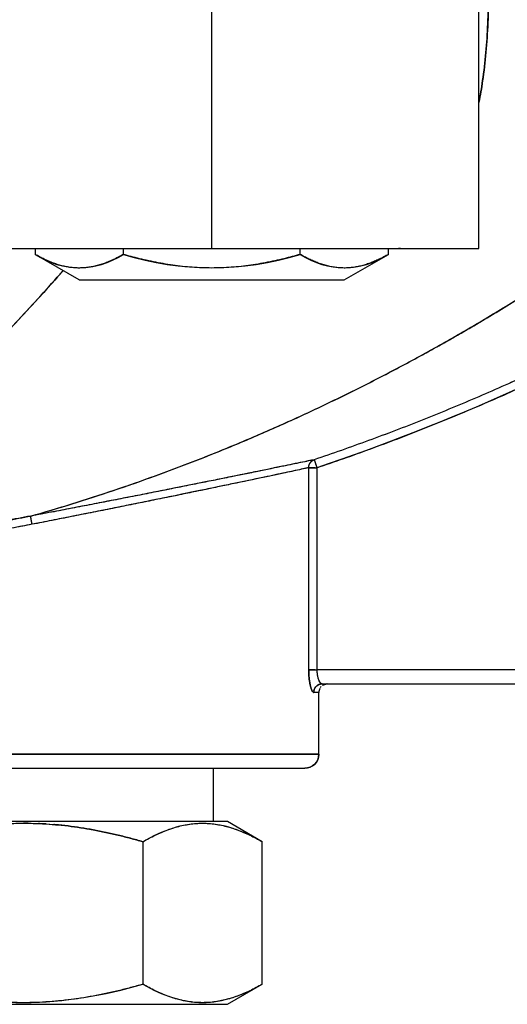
# Model space of a CAD drawing. Header units: millimetres. Extents: x 18 to 610, y -123 to 280.
# Tile 26 of 44: x 433 to 451, y 83 to 118. Entities that reach past the tile are written whole.
import ezdxf

# ---------------------------------------------------------------- set-up
doc = ezdxf.new("R2010")
doc.units = ezdxf.units.MM
doc.linetypes.add('SOLID', pattern=[0])

# ---------------------------------------------------------------- blocks, each defined once
blk = doc.blocks.new('BlockOfViews_2')
at = {"linetype": 'SOLID', "lineweight": 30}
for p, q in [((440.037, 110.263, 42.99), (440.037, 145.763, 42.99)), ((449.536, 110.263, 33.612), (449.536, 118.822, 33.357)), ((433.755, 110.263, 33.49), (433.755, 110.05, 33.49)), ((435.326, 109.143, 33.49), (433.755, 110.05, 33.49)), ((436.896, 110.05, 38.93), (436.896, 110.263, 38.93)), ((443.178, 110.05, 38.93), (443.178, 110.263, 38.93)), ((444.748, 109.143, 33.49), (446.318, 110.05, 33.49)), ((446.318, 110.05, 33.49), (446.318, 110.263, 33.49)), ((446.681, 110.263, 26.514), (446.681, 110.263, 26.514)), ((443.485, 95.263, 2.212), (443.485, 102.458, 2.212)), ((443.774, 102.458, 1.99), (443.774, 95.263, 1.99)), ((469.344, 95.263, 1.99), (443.774, 95.263, 1.99)), ((443.957, 94.763, 1.49), (469.344, 94.763, 1.49)), ((443.989, 94.723, -0.191), (444.087, 94.759, -0.188)), ((444.087, 94.759, -0.188), (444.142, 94.763, -0.348)), ((443.844, 92.263, -0.51), (443.844, 94.463, -0.51)), ((440.094, 89.863, -0.51), (440.094, 91.763, -0.51)), ((441.831, 89.149, -0.51), (440.594, 89.863, -0.51)), ((437.587, 89.149, 6.84), (437.587, 84.078, 6.84)), ((441.831, 84.078, -0.51), (441.831, 89.149, -0.51)), ((440.594, 83.363, -0.51), (441.831, 84.078, -0.51))]:
    blk.add_line(p, q, dxfattribs=at)
at = {"linetype": 'SOLID', "lineweight": 30, "extrusion": (0, 0, -1)}
blk.add_arc((-419.093, 175.665, -1.99), 77.255, 229.2732, 251.36871, dxfattribs=at)
at = {"linetype": 'SOLID', "lineweight": 30, "extrusion": (0, 1, 0)}
for centre, radius, start, end in [((-440.037, 33.49, 110.263), 9.5, 358.4624, 90), ((-440.037, 33.49, 110.263), 9.5, 359.3537, 89.9995), ((-440.037, 33.49, 110.263), 9.5, 90.0003, 179.2675), ((-440.037, 33.49, 110.263), 9.5, 90, 179.2676), ((-440.037, 33.49, 109.143), 4.711, 0.001, 179.999), ((-433.344, -0.51, 92.263), 10.5, 3.3971, 180), ((-433.344, -0.51, 91.763), 10, 0, 180), ((-433.344, -0.51, 91.763), 10, 180, 181.2687), ((-433.344, -0.51, 83.363), 7.25, 0, 180)]:
    blk.add_arc(centre, radius, start, end, dxfattribs=at)
at = {"linetype": 'SOLID', "lineweight": 30, "extrusion": (-0.866025, 4.77308e-13, 0.5)}
blk.add_arc((-120.14, 249.022, -358.898), 10.568, 342.7098, 17.2902, dxfattribs=at)
at = {"linetype": 'SOLID', "lineweight": 30}
for centre, radius, start, end in [((440.037, 120.14, 38.93), 10.568, 252.7098, 287.2902), ((444.144, 94.463, -0.51), 0.3, 151.875, 179.9999), ((444.144, 94.463, -0.51), 0.3, 135.5185, 148.2792), ((444.144, 94.463, -0.51), 0.3, 117.9473, 124.6571), ((444.144, 94.463, -0.51), 0.3, 97.8673, 102.3166), ((444.144, 94.463, -0.51), 0.3, 90.0001, 92.1071), ((443.344, 92.263, -0.51), 0.5, 270, 0)]:
    blk.add_arc(centre, radius, start, end, dxfattribs=at)
at = {"linetype": 'SOLID', "lineweight": 30, "extrusion": (0.866025, 2.22961e-12, 0.5)}
blk.add_arc((120.14, -191.015, 403.268), 10.568, 162.7098, 197.2902, dxfattribs=at)
at = {"linetype": 'SOLID', "lineweight": 30, "extrusion": (-4.90974e-33, 1, 8.01848e-17)}
blk.add_arc((-440.037, 33.49, 109.143), 4.711, 0, 180, dxfattribs=at)
at = {"linetype": 'SOLID', "lineweight": 30, "extrusion": (0, -1, 0)}
for centre, radius, start, end in [((443.774, 2.29, -102.458), 0.3, 195.0261, 270), ((443.774, 2.29, -95.263), 0.3, 195.0261, 270), ((433.344, -0.51, -94.463), 10.5, 0, 10.6719), ((433.344, -0.51, -94.463), 10.5, 0, 10.6719), ((433.344, -0.51, -92.263), 10.5, 0, 180), ((433.344, -0.51, -89.863), 7.25, 0.001, 179.999)]:
    blk.add_arc(centre, radius, start, end, dxfattribs=at)
at = {"linetype": 'SOLID', "lineweight": 30, "extrusion": (0.185185, 0, -0.982704)}
blk.add_arc((94.463, 436.554, 80.75), 0.3, 279.9037, 0.0003, dxfattribs=at)
at = {"linetype": 'SOLID', "lineweight": 30, "extrusion": (-1.22461e-16, 0, -1)}
blk.add_arc((-443.344, 92.263, 0.51), 0.5, 180, 270, dxfattribs=at)
at = {"linetype": 'SOLID', "lineweight": 30, "extrusion": (-4.78565e-33, -1, -7.81582e-17)}
blk.add_arc((433.344, -0.51, -89.863), 7.25, 0, 180, dxfattribs=at)
at = {"linetype": 'SOLID', "lineweight": 30}
for points, knots in [([(449.453, 129.529, 36.488), (449.466, 129.166, 36.43), (449.482, 128.799, 36.367), (449.515, 128.059, 36.232), (449.533, 127.686, 36.159), (449.572, 126.936, 36.002), (449.592, 126.558, 35.917), (449.633, 125.799, 35.734), (449.654, 125.418, 35.635), (449.696, 124.655, 35.423), (449.717, 124.272, 35.309), (449.757, 123.508, 35.064), (449.776, 123.126, 34.934), (449.811, 122.364, 34.656), (449.828, 121.985, 34.508), (449.855, 121.23, 34.196), (449.866, 120.855, 34.031), (449.88, 120.111, 33.684), (449.883, 119.742, 33.502), (449.878, 119.013, 33.121), (449.869, 118.652, 32.922), (449.839, 117.94, 32.509), (449.816, 117.589, 32.295), (449.755, 116.898, 31.853), (449.716, 116.558, 31.625), (449.63, 115.963, 31.21), (449.586, 115.707, 31.025), (449.536, 115.454, 30.838)], [0, 0, 0, 0, 1.153961, 1.153961, 2.307922, 2.307922, 3.461883, 3.461883, 4.615844, 4.615844, 5.769805, 5.769805, 6.923766, 6.923766, 8.077726, 8.077726, 9.231687, 9.231687, 10.385648, 10.385648, 11.539609, 11.539609, 12.69357, 12.69357, 13.847531, 13.847531, 14.745911, 14.745911, 14.745911, 14.745911]), ([(449.536, 115.461, 30.842), (449.587, 115.715, 31.031), (449.631, 115.973, 31.217), (449.716, 116.56, 31.627), (449.754, 116.892, 31.849), (449.814, 117.565, 32.28), (449.836, 117.906, 32.488), (449.866, 118.597, 32.891), (449.875, 118.947, 33.085), (449.882, 119.655, 33.458), (449.88, 120.013, 33.636), (449.868, 120.736, 33.977), (449.858, 121.101, 34.14), (449.833, 121.837, 34.449), (449.818, 122.208, 34.596), (449.784, 122.956, 34.874), (449.765, 123.333, 35.005), (449.725, 124.091, 35.252), (449.705, 124.472, 35.369), (449.663, 125.239, 35.587), (449.642, 125.624, 35.689), (449.601, 126.398, 35.881), (449.581, 126.787, 35.97), (449.541, 127.566, 36.137), (449.522, 127.958, 36.214), (449.486, 128.742, 36.359), (449.469, 129.135, 36.426), (449.453, 129.529, 36.488)], [7.43969, 7.43969, 7.43969, 7.43969, 8.399081, 8.399081, 9.598949, 9.598949, 10.798818, 10.798818, 11.998686, 11.998686, 13.198555, 13.198555, 14.398424, 14.398424, 15.598292, 15.598292, 16.798161, 16.798161, 17.99803, 17.99803, 19.197898, 19.197898, 20.397767, 20.397767, 21.597636, 21.597636, 22.797504, 22.797504, 22.797504, 22.797504]), ([(433.601, 100.737, 10.248), (434.086, 100.874, 10.586), (434.574, 101.019, 10.92), (435.555, 101.324, 11.581), (436.048, 101.483, 11.907), (437.039, 101.817, 12.552), (437.536, 101.991, 12.872), (438.535, 102.354, 13.503), (439.036, 102.543, 13.816), (440.041, 102.937, 14.434), (440.545, 103.141, 14.739), (441.556, 103.565, 15.344), (442.062, 103.784, 15.644), (443.076, 104.239, 16.237), (443.584, 104.474, 16.53), (444.601, 104.96, 17.112), (445.11, 105.211, 17.4), (446.129, 105.729, 17.972), (446.638, 105.996, 18.255), (447.659, 106.547, 18.818), (448.169, 106.831, 19.097), (449.19, 107.416, 19.653), (449.701, 107.717, 19.93), (450.722, 108.339, 20.481), (451.233, 108.658, 20.756), (452.254, 109.317, 21.306), (452.764, 109.657, 21.581), (453.785, 110.356, 22.134), (454.294, 110.716, 22.411), (455.313, 111.458, 22.969), (455.821, 111.84, 23.25), (456.835, 112.628, 23.82), (457.341, 113.034, 24.108), (458.348, 113.871, 24.694), (458.849, 114.301, 24.992), (459.845, 115.188, 25.599), (460.34, 115.645, 25.909), (461.319, 116.584, 26.543), (461.804, 117.067, 26.868), (462.282, 117.563, 27.201)], [0, 0, 0, 0, 1.936334, 1.936334, 3.872669, 3.872669, 5.809003, 5.809003, 7.745338, 7.745338, 9.681672, 9.681672, 11.618007, 11.618007, 13.554341, 13.554341, 15.490676, 15.490676, 17.42701, 17.42701, 19.363345, 19.363345, 21.299679, 21.299679, 23.236014, 23.236014, 25.172348, 25.172348, 27.108682, 27.108682, 29.045017, 29.045017, 30.981351, 30.981351, 32.917686, 32.917686, 34.85402, 34.85402, 36.790355, 36.790355, 36.790355, 36.790355]), ([(433.601, 100.737, 10.248), (434.09, 100.875, 10.589), (434.581, 101.021, 10.925), (435.569, 101.328, 11.59), (436.065, 101.489, 11.918), (437.061, 101.824, 12.567), (437.56, 101.999, 12.887), (438.562, 102.364, 13.52), (439.063, 102.554, 13.832), (440.069, 102.947, 14.45), (440.573, 103.152, 14.756), (441.583, 103.576, 15.36), (442.089, 103.796, 15.66), (443.104, 104.251, 16.253), (443.612, 104.487, 16.546), (444.629, 104.974, 17.128), (445.138, 105.225, 17.416), (446.157, 105.743, 17.987), (446.666, 106.011, 18.27), (447.687, 106.562, 18.833), (448.197, 106.847, 19.112), (449.218, 107.433, 19.668), (449.729, 107.734, 19.945), (450.75, 108.356, 20.496), (451.261, 108.676, 20.771), (452.283, 109.336, 21.321), (452.793, 109.676, 21.596), (453.813, 110.376, 22.149), (454.323, 110.736, 22.426), (455.341, 111.479, 22.985), (455.85, 111.862, 23.266), (456.864, 112.651, 23.836), (457.37, 113.058, 24.124), (458.377, 113.895, 24.71), (458.878, 114.326, 25.008), (459.873, 115.214, 25.617), (460.368, 115.671, 25.927), (461.338, 116.603, 26.556), (461.815, 117.078, 26.876), (462.282, 117.563, 27.201)], [0, 0, 0, 0, 1.717822, 1.717822, 3.435644, 3.435644, 5.153465, 5.153465, 6.871287, 6.871287, 8.589109, 8.589109, 10.306931, 10.306931, 12.024753, 12.024753, 13.742574, 13.742574, 15.460396, 15.460396, 17.178218, 17.178218, 18.89604, 18.89604, 20.613862, 20.613862, 22.331683, 22.331683, 24.049505, 24.049505, 25.767327, 25.767327, 27.485149, 27.485149, 29.202971, 29.202971, 30.920792, 30.920792, 32.638614, 32.638614, 32.638614, 32.638614]), ([(469.554, 117.563, 2.28), (469.212, 117.266, 2.28), (468.869, 116.973, 2.28), (467.999, 116.244, 2.28), (467.471, 115.813, 2.28), (466.402, 114.965, 2.28), (465.862, 114.548, 2.28), (464.771, 113.728, 2.28), (464.22, 113.326, 2.28), (463.108, 112.535, 2.28), (462.547, 112.148, 2.28), (461.414, 111.387, 2.28), (460.842, 111.015, 2.28), (459.689, 110.285, 2.28), (459.108, 109.927, 2.28), (457.937, 109.228, 2.28), (457.346, 108.887, 2.28), (456.156, 108.219, 2.28), (455.557, 107.893, 2.28), (454.35, 107.257, 2.28), (453.742, 106.947, 2.28), (452.518, 106.344, 2.28), (451.902, 106.05, 2.28), (450.663, 105.479, 2.28), (450.039, 105.202, 2.28), (448.785, 104.665, 2.28), (448.155, 104.404, 2.28), (446.887, 103.9, 2.28), (446.249, 103.657, 2.28), (444.968, 103.187, 2.28), (444.325, 102.96, 2.28), (443.678, 102.742, 2.28)], [8.8827, 8.8827, 8.8827, 8.8827, 10.239344, 10.239344, 12.287213, 12.287213, 14.335082, 14.335082, 16.382951, 16.382951, 18.43082, 18.43082, 20.478689, 20.478689, 22.526558, 22.526558, 24.574427, 24.574427, 26.622296, 26.622296, 28.670165, 28.670165, 30.718033, 30.718033, 32.765902, 32.765902, 34.813771, 34.813771, 36.86164, 36.86164, 38.909509, 38.909509, 38.909509, 38.909509]), ([(443.774, 102.458, 1.99), (444.418, 102.675, 1.99), (445.059, 102.9, 1.99), (446.334, 103.368, 1.99), (446.969, 103.611, 1.99), (448.231, 104.112, 1.99), (448.859, 104.371, 1.99), (450.108, 104.905, 1.99), (450.729, 105.181, 1.99), (451.964, 105.748, 1.99), (452.577, 106.039, 1.99), (453.796, 106.639, 1.99), (454.402, 106.947, 1.99), (455.605, 107.578, 1.99), (456.202, 107.902, 1.99), (457.388, 108.565, 1.99), (457.976, 108.904, 1.99), (459.144, 109.599, 1.99), (459.724, 109.953, 1.99), (460.873, 110.678, 1.99), (461.443, 111.048, 1.99), (462.573, 111.803, 1.99), (463.133, 112.187, 1.99), (464.242, 112.972, 1.99), (464.792, 113.371, 1.99), (465.88, 114.184, 1.99), (466.419, 114.598, 1.99), (467.485, 115.44, 1.99), (468.013, 115.868, 1.99), (469.032, 116.717, 1.99), (469.524, 117.137, 1.99), (470.01, 117.563, 1.99)], [0.000001, 0.000001, 0.000001, 0.000001, 2.033114, 2.033114, 4.066229, 4.066229, 6.099343, 6.099343, 8.132458, 8.132458, 10.165572, 10.165572, 12.198687, 12.198687, 14.231801, 14.231801, 16.264916, 16.264916, 18.29803, 18.29803, 20.331145, 20.331145, 22.364259, 22.364259, 24.397374, 24.397374, 26.430488, 26.430488, 28.463603, 28.463603, 30.399534, 30.399534, 30.399534, 30.399534]), ([(469.009, 117.094, 2.28), (468.847, 116.956, 2.28), (468.685, 116.819, 2.28), (467.999, 116.244, 2.28), (467.47, 115.813, 2.28), (466.402, 114.965, 2.28), (465.862, 114.548, 2.28), (464.771, 113.728, 2.28), (464.22, 113.325, 2.28), (463.108, 112.535, 2.28), (462.546, 112.147, 2.28), (461.413, 111.387, 2.28), (460.842, 111.014, 2.28), (459.689, 110.284, 2.28), (459.108, 109.927, 2.28), (457.936, 109.228, 2.28), (457.345, 108.886, 2.28), (456.155, 108.218, 2.28), (455.556, 107.892, 2.28), (454.348, 107.256, 2.28), (453.741, 106.947, 2.28), (452.517, 106.343, 2.28), (451.901, 106.05, 2.28), (450.662, 105.479, 2.28), (450.039, 105.202, 2.28), (448.785, 104.665, 2.28), (448.154, 104.404, 2.28), (446.886, 103.9, 2.28), (446.249, 103.657, 2.28), (444.968, 103.187, 2.28), (444.325, 102.96, 2.28), (443.678, 102.742, 2.28)], [9.610691, 9.610691, 9.610691, 9.610691, 10.248943, 10.248943, 12.298732, 12.298732, 14.34852, 14.34852, 16.398309, 16.398309, 18.448098, 18.448098, 20.497886, 20.497886, 22.547675, 22.547675, 24.597463, 24.597463, 26.647252, 26.647252, 28.697041, 28.697041, 30.746829, 30.746829, 32.796618, 32.796618, 34.846406, 34.846406, 36.896195, 36.896195, 38.945984, 38.945984, 38.945984, 38.945984]), ([(436.896, 110.05, 38.93), (436.847, 110.022, 38.846), (436.797, 109.994, 38.759), (436.692, 109.938, 38.578), (436.637, 109.91, 38.482), (436.528, 109.857, 38.293), (436.473, 109.832, 38.198), (436.363, 109.785, 38.008), (436.308, 109.762, 37.913), (436.198, 109.721, 37.721), (436.143, 109.702, 37.626), (436.032, 109.668, 37.433), (435.976, 109.652, 37.337), (435.865, 109.625, 37.144), (435.809, 109.613, 37.047), (435.697, 109.593, 36.853), (435.641, 109.585, 36.756), (435.529, 109.572, 36.562), (435.473, 109.568, 36.465), (435.36, 109.564, 36.27), (435.304, 109.564, 36.173), (435.192, 109.567, 35.978), (435.135, 109.571, 35.881), (435.023, 109.583, 35.687), (434.967, 109.591, 35.59), (434.855, 109.61, 35.396), (434.799, 109.622, 35.299), (434.688, 109.649, 35.106), (434.632, 109.664, 35.009), (434.521, 109.698, 34.817), (434.466, 109.717, 34.721), (434.355, 109.757, 34.53), (434.3, 109.779, 34.434), (434.19, 109.826, 34.244), (434.136, 109.851, 34.149), (434.026, 109.904, 33.96), (433.972, 109.931, 33.866), (433.863, 109.989, 33.677), (433.809, 110.019, 33.584), (433.755, 110.05, 33.49)], [0, 0, 0, 0, 0.173589, 0.173589, 0.347177, 0.347177, 0.520766, 0.520766, 0.694354, 0.694354, 0.867943, 0.867943, 1.041531, 1.041531, 1.21512, 1.21512, 1.388708, 1.388708, 1.562297, 1.562297, 1.735886, 1.735886, 1.909474, 1.909474, 2.083063, 2.083063, 2.256651, 2.256651, 2.43024, 2.43024, 2.603828, 2.603828, 2.777417, 2.777417, 2.951005, 2.951005, 3.124594, 3.124594, 3.298183, 3.298183, 3.298183, 3.298183]), ([(443.178, 110.05, 38.93), (443.088, 110.024, 38.93), (442.996, 109.998, 38.93), (442.805, 109.947, 38.93), (442.707, 109.921, 38.93), (442.5, 109.871, 38.93), (442.392, 109.845, 38.93), (442.166, 109.796, 38.93), (442.052, 109.772, 38.93), (441.824, 109.729, 38.93), (441.71, 109.709, 38.93), (441.481, 109.672, 38.93), (441.366, 109.656, 38.93), (441.136, 109.627, 38.93), (441.021, 109.614, 38.93), (440.79, 109.594, 38.93), (440.674, 109.585, 38.93), (440.442, 109.572, 38.93), (440.327, 109.568, 38.93), (440.095, 109.564, 38.93), (439.979, 109.564, 38.93), (439.747, 109.568, 38.93), (439.631, 109.572, 38.93), (439.399, 109.585, 38.93), (439.284, 109.594, 38.93), (439.053, 109.614, 38.93), (438.937, 109.627, 38.93), (438.707, 109.656, 38.93), (438.593, 109.672, 38.93), (438.364, 109.709, 38.93), (438.249, 109.729, 38.93), (438.021, 109.772, 38.93), (437.908, 109.796, 38.93), (437.681, 109.845, 38.93), (437.573, 109.871, 38.93), (437.367, 109.921, 38.93), (437.268, 109.947, 38.93), (437.077, 109.998, 38.93), (436.986, 110.024, 38.93), (436.896, 110.05, 38.93)], [0, 0, 0, 0, 0.159571, 0.159571, 0.319142, 0.319142, 0.478713, 0.478713, 0.638284, 0.638284, 0.797855, 0.797855, 0.957426, 0.957426, 1.116997, 1.116997, 1.276568, 1.276568, 1.436138, 1.436138, 1.595709, 1.595709, 1.75528, 1.75528, 1.914851, 1.914851, 2.074422, 2.074422, 2.233993, 2.233993, 2.393564, 2.393564, 2.553135, 2.553135, 2.712706, 2.712706, 2.872277, 2.872277, 3.031848, 3.031848, 3.031848, 3.031848]), ([(446.318, 110.05, 33.49), (446.264, 110.019, 33.584), (446.21, 109.989, 33.677), (446.102, 109.931, 33.866), (446.047, 109.904, 33.96), (445.938, 109.851, 34.149), (445.883, 109.826, 34.244), (445.773, 109.779, 34.434), (445.718, 109.757, 34.53), (445.608, 109.717, 34.721), (445.552, 109.698, 34.817), (445.441, 109.664, 35.009), (445.386, 109.649, 35.106), (445.274, 109.622, 35.299), (445.218, 109.61, 35.396), (445.106, 109.591, 35.59), (445.05, 109.583, 35.687), (444.938, 109.571, 35.881), (444.882, 109.567, 35.978), (444.77, 109.564, 36.173), (444.713, 109.564, 36.27), (444.601, 109.568, 36.465), (444.545, 109.572, 36.562), (444.433, 109.585, 36.756), (444.377, 109.593, 36.853), (444.265, 109.613, 37.047), (444.209, 109.625, 37.144), (444.097, 109.652, 37.337), (444.042, 109.668, 37.433), (443.931, 109.702, 37.626), (443.875, 109.721, 37.721), (443.765, 109.762, 37.913), (443.71, 109.785, 38.008), (443.6, 109.832, 38.198), (443.545, 109.857, 38.293), (443.436, 109.91, 38.482), (443.381, 109.938, 38.578), (443.276, 109.994, 38.759), (443.226, 110.022, 38.846), (443.178, 110.05, 38.93)], [0, 0, 0, 0, 0.192127, 0.192127, 0.384254, 0.384254, 0.576381, 0.576381, 0.768508, 0.768508, 0.960635, 0.960635, 1.152762, 1.152762, 1.344889, 1.344889, 1.537016, 1.537016, 1.729143, 1.729143, 1.92127, 1.92127, 2.113397, 2.113397, 2.305524, 2.305524, 2.497651, 2.497651, 2.689778, 2.689778, 2.881905, 2.881905, 3.074032, 3.074032, 3.266159, 3.266159, 3.458286, 3.458286, 3.650413, 3.650413, 3.650413, 3.650413]), ([(446.75, 110.263, 26.724), (446.749, 110.263, 26.724), (446.749, 110.263, 26.723), (446.742, 110.263, 26.71), (446.735, 110.263, 26.697), (446.723, 110.263, 26.669), (446.717, 110.263, 26.656), (446.706, 110.263, 26.627), (446.701, 110.263, 26.613), (446.693, 110.263, 26.584), (446.69, 110.263, 26.57), (446.684, 110.263, 26.541), (446.682, 110.263, 26.526), (446.68, 110.263, 26.498), (446.68, 110.263, 26.485), (446.681, 110.263, 26.459), (446.683, 110.263, 26.447), (446.687, 110.263, 26.423), (446.69, 110.263, 26.412), (446.695, 110.263, 26.399), (446.695, 110.263, 26.398), (446.696, 110.263, 26.396)], [0.2328755, 0.2328755, 0.2328755, 0.2328755, 0.2339508, 0.2339508, 0.280741, 0.280741, 0.3275312, 0.3275312, 0.3743213, 0.3743213, 0.4211115, 0.4211115, 0.4679017, 0.4679017, 0.5146918, 0.5146918, 0.561482, 0.561482, 0.6082722, 0.6082722, 0.6162129, 0.6162129, 0.6162129, 0.6162129]), ([(446.723, 110.263, 26.348), (446.724, 110.263, 26.347), (446.726, 110.263, 26.345), (446.734, 110.263, 26.335), (446.742, 110.263, 26.327), (446.759, 110.263, 26.314), (446.768, 110.263, 26.308), (446.787, 110.263, 26.297), (446.798, 110.263, 26.292), (446.82, 110.263, 26.285), (446.832, 110.263, 26.282), (446.844, 110.263, 26.279)], [0.6916643, 0.6916643, 0.6916643, 0.6916643, 0.7018525, 0.7018525, 0.7486426, 0.7486426, 0.7954328, 0.7954328, 0.842223, 0.842223, 0.8890131, 0.8890131, 0.8890131, 0.8890131]), ([(422.42, 98.871, 3.196), (422.592, 98.919, 3.615), (422.749, 98.977, 4.076), (423.072, 99.114, 5.001), (423.236, 99.192, 5.469), (423.573, 99.369, 6.407), (423.747, 99.467, 6.876), (424.105, 99.683, 7.807), (424.29, 99.8, 8.27), (424.672, 100.054, 9.188), (424.868, 100.189, 9.643), (425.272, 100.478, 10.542), (425.479, 100.631, 10.986), (425.904, 100.953, 11.862), (426.121, 101.123, 12.294), (426.565, 101.476, 13.146), (426.791, 101.661, 13.566), (427.252, 102.044, 14.391), (427.486, 102.243, 14.797), (427.961, 102.654, 15.596), (428.203, 102.866, 15.988), (428.691, 103.302, 16.759), (428.937, 103.526, 17.138), (429.436, 103.987, 17.881), (429.688, 104.222, 18.246), (430.195, 104.705, 18.961), (430.451, 104.951, 19.313), (430.965, 105.455, 20.001), (431.224, 105.712, 20.339), (431.744, 106.235, 21.001), (432.005, 106.502, 21.325), (432.528, 107.044, 21.961), (432.79, 107.32, 22.273), (433.317, 107.882, 22.884), (433.581, 108.168, 23.185), (434.111, 108.75, 23.774), (434.376, 109.046, 24.063), (434.679, 109.389, 24.386), (434.716, 109.431, 24.425), (434.753, 109.473, 24.464)], [0, 0, 0, 0, 1.352171, 1.352171, 2.704342, 2.704342, 4.056513, 4.056513, 5.408685, 5.408685, 6.760856, 6.760856, 8.113027, 8.113027, 9.465198, 9.465198, 10.817369, 10.817369, 12.16954, 12.16954, 13.521711, 13.521711, 14.873883, 14.873883, 16.226054, 16.226054, 17.578225, 17.578225, 18.930396, 18.930396, 20.282567, 20.282567, 21.634738, 21.634738, 22.986909, 22.986909, 24.339081, 24.339081, 24.528129, 24.528129, 24.528129, 24.528129]), ([(434.715, 109.429, 24.423), (434.694, 109.406, 24.401), (434.674, 109.382, 24.38), (434.39, 109.062, 24.078), (434.127, 108.768, 23.792), (433.601, 108.189, 23.207), (433.338, 107.904, 22.908), (432.811, 107.343, 22.298), (432.549, 107.066, 21.986), (432.024, 106.522, 21.35), (431.763, 106.255, 21.025), (431.242, 105.73, 20.363), (430.983, 105.473, 20.025), (430.468, 104.968, 19.336), (430.212, 104.721, 18.984), (429.703, 104.237, 18.268), (429.451, 104, 17.903), (428.951, 103.539, 17.159), (428.704, 103.314, 16.78), (428.215, 102.877, 16.008), (427.973, 102.664, 15.615), (427.497, 102.252, 14.816), (427.262, 102.053, 14.409), (426.8, 101.668, 13.582), (426.573, 101.483, 13.162), (426.129, 101.129, 12.309), (425.911, 100.959, 11.877), (425.485, 100.636, 10.999), (425.278, 100.482, 10.555), (424.873, 100.193, 9.654), (424.676, 100.057, 9.199), (424.294, 99.803, 8.279), (424.108, 99.685, 7.815), (423.749, 99.469, 6.882), (423.575, 99.37, 6.413), (423.237, 99.193, 5.474), (423.073, 99.114, 5.004), (422.831, 99.012, 4.309), (422.75, 98.98, 4.079), (422.588, 98.922, 3.627), (422.506, 98.895, 3.406), (422.42, 98.871, 3.196)], [2.840226, 2.840226, 2.840226, 2.840226, 3.080828, 3.080828, 6.161656, 6.161656, 9.242484, 9.242484, 12.323312, 12.323312, 15.40414, 15.40414, 18.484968, 18.484968, 21.565796, 21.565796, 24.646624, 24.646624, 27.727452, 27.727452, 30.80828, 30.80828, 33.889108, 33.889108, 36.969936, 36.969936, 40.050764, 40.050764, 43.131592, 43.131592, 46.21242, 46.21242, 49.293248, 49.293248, 52.374076, 52.374076, 55.454904, 55.454904, 56.995318, 56.995318, 58.535732, 58.535732, 58.535732, 58.535732]), ([(443.678, 102.742, 2.28), (443.528, 102.711, 2.841), (443.138, 102.63, 3.934), (442.297, 102.456, 5.458), (441.227, 102.236, 6.821), (439.958, 101.979, 7.993), (438.523, 101.692, 8.944), (436.96, 101.384, 9.655), (435.305, 101.062, 10.108), (434.17, 100.845, 10.231), (433.601, 100.737, 10.248)], [0, 0, 0, 0, 1.718268, 3.435118, 5.151774, 6.868429, 8.583428, 10.298366, 12.013114, 13.729025, 13.729025, 13.729025, 13.729025]), ([(443.678, 102.742, 2.28), (443.615, 102.729, 2.515), (443.544, 102.714, 2.748), (443.387, 102.681, 3.207), (443.301, 102.663, 3.434), (443.113, 102.624, 3.882), (443.011, 102.603, 4.102), (442.794, 102.558, 4.536), (442.678, 102.534, 4.749), (442.431, 102.484, 5.166), (442.301, 102.457, 5.371), (442.028, 102.401, 5.77), (441.884, 102.371, 5.965), (441.585, 102.31, 6.344), (441.429, 102.278, 6.529), (441.105, 102.212, 6.887), (440.937, 102.178, 7.061), (440.591, 102.108, 7.396), (440.412, 102.071, 7.558), (440.045, 101.997, 7.869), (439.856, 101.959, 8.018), (439.468, 101.881, 8.302), (439.27, 101.842, 8.438), (438.865, 101.761, 8.696), (438.658, 101.719, 8.818), (438.237, 101.636, 9.049), (438.022, 101.593, 9.157), (437.587, 101.508, 9.358), (437.366, 101.464, 9.451), (436.919, 101.376, 9.623), (436.693, 101.332, 9.702), (436.235, 101.243, 9.843), (436.004, 101.198, 9.906), (435.536, 101.107, 10.017), (435.3, 101.062, 10.065), (434.822, 100.97, 10.145), (434.58, 100.923, 10.177), (434.093, 100.83, 10.225), (433.848, 100.784, 10.241), (433.601, 100.737, 10.248)], [0, 0, 0, 0, 0.739395, 0.739395, 1.47879, 1.47879, 2.218184, 2.218184, 2.957579, 2.957579, 3.696974, 3.696974, 4.436369, 4.436369, 5.175764, 5.175764, 5.915159, 5.915159, 6.654553, 6.654553, 7.393948, 7.393948, 8.133343, 8.133343, 8.872738, 8.872738, 9.612133, 9.612133, 10.351527, 10.351527, 11.090922, 11.090922, 11.830317, 11.830317, 12.569712, 12.569712, 13.309107, 13.309107, 14.048502, 14.048502, 14.048502, 14.048502]), ([(443.485, 102.458, 2.212), (443.484, 102.465, 2.213), (443.485, 102.471, 2.213), (443.485, 102.484, 2.214), (443.486, 102.491, 2.215), (443.487, 102.504, 2.216), (443.488, 102.51, 2.216), (443.49, 102.523, 2.218), (443.492, 102.529, 2.218), (443.495, 102.542, 2.22), (443.497, 102.548, 2.221), (443.501, 102.561, 2.222), (443.503, 102.567, 2.223), (443.507, 102.579, 2.225), (443.51, 102.585, 2.226), (443.515, 102.597, 2.228), (443.518, 102.603, 2.23), (443.525, 102.614, 2.232), (443.528, 102.62, 2.233), (443.535, 102.63, 2.236), (443.538, 102.636, 2.237), (443.546, 102.646, 2.239), (443.55, 102.651, 2.241), (443.558, 102.661, 2.244), (443.563, 102.666, 2.245), (443.571, 102.675, 2.248), (443.576, 102.68, 2.249), (443.585, 102.688, 2.252), (443.59, 102.692, 2.254), (443.6, 102.7, 2.257), (443.605, 102.704, 2.259), (443.616, 102.711, 2.262), (443.621, 102.715, 2.263), (443.632, 102.721, 2.267), (443.638, 102.724, 2.268), (443.649, 102.73, 2.272), (443.655, 102.733, 2.273), (443.667, 102.738, 2.277), (443.672, 102.74, 2.279), (443.678, 102.742, 2.28)], [0, 0, 0, 0, 0.065701, 0.065701, 0.131402, 0.131402, 0.197103, 0.197103, 0.262804, 0.262804, 0.328505, 0.328505, 0.394206, 0.394206, 0.459907, 0.459907, 0.525608, 0.525608, 0.591309, 0.591309, 0.65701, 0.65701, 0.722711, 0.722711, 0.788412, 0.788412, 0.854113, 0.854113, 0.919813, 0.919813, 0.985514, 0.985514, 1.051215, 1.051215, 1.116916, 1.116916, 1.182617, 1.182617, 1.248318, 1.248318, 1.248318, 1.248318]), ([(443.678, 102.742, 2.28), (443.679, 102.742, 2.273), (443.679, 102.741, 2.266), (443.679, 102.74, 2.251), (443.68, 102.739, 2.243), (443.68, 102.736, 2.228), (443.681, 102.735, 2.22), (443.682, 102.731, 2.205), (443.683, 102.728, 2.197), (443.685, 102.723, 2.182), (443.686, 102.72, 2.174), (443.688, 102.714, 2.16), (443.689, 102.71, 2.152), (443.692, 102.703, 2.138), (443.693, 102.699, 2.13), (443.696, 102.69, 2.116), (443.698, 102.685, 2.11), (443.701, 102.675, 2.096), (443.703, 102.67, 2.09), (443.707, 102.659, 2.077), (443.709, 102.653, 2.072), (443.713, 102.641, 2.06), (443.715, 102.634, 2.055), (443.719, 102.622, 2.045), (443.721, 102.615, 2.04), (443.726, 102.601, 2.031), (443.728, 102.595, 2.027), (443.733, 102.58, 2.019), (443.735, 102.573, 2.016), (443.74, 102.559, 2.01), (443.743, 102.552, 2.007), (443.748, 102.537, 2.002), (443.75, 102.53, 2), (443.755, 102.515, 1.996), (443.757, 102.508, 1.995), (443.762, 102.493, 1.992), (443.765, 102.486, 1.992), (443.77, 102.472, 1.99), (443.772, 102.465, 1.99), (443.774, 102.458, 1.99)], [0, 0, 0, 0, 0.0242847, 0.0242847, 0.0485695, 0.0485695, 0.0728542, 0.0728542, 0.0971389, 0.0971389, 0.1214237, 0.1214237, 0.1457084, 0.1457084, 0.1699931, 0.1699931, 0.1942779, 0.1942779, 0.2185626, 0.2185626, 0.2428473, 0.2428473, 0.2671321, 0.2671321, 0.2914168, 0.2914168, 0.3157015, 0.3157015, 0.3399863, 0.3399863, 0.364271, 0.364271, 0.3885557, 0.3885557, 0.4128405, 0.4128405, 0.4371252, 0.4371252, 0.4614099, 0.4614099, 0.4614099, 0.4614099]), ([(443.678, 102.742, 2.28), (443.679, 102.742, 2.272), (443.679, 102.741, 2.264), (443.679, 102.74, 2.248), (443.68, 102.738, 2.24), (443.681, 102.735, 2.224), (443.681, 102.734, 2.216), (443.683, 102.729, 2.201), (443.684, 102.727, 2.193), (443.685, 102.722, 2.178), (443.686, 102.719, 2.17), (443.689, 102.712, 2.156), (443.69, 102.709, 2.149), (443.692, 102.701, 2.134), (443.694, 102.697, 2.128), (443.697, 102.688, 2.114), (443.698, 102.684, 2.108), (443.701, 102.674, 2.095), (443.703, 102.669, 2.089), (443.707, 102.658, 2.077), (443.708, 102.653, 2.072), (443.712, 102.641, 2.061), (443.714, 102.636, 2.056), (443.718, 102.623, 2.046), (443.721, 102.617, 2.041), (443.725, 102.604, 2.033), (443.727, 102.597, 2.029), (443.732, 102.584, 2.021), (443.734, 102.577, 2.018), (443.739, 102.563, 2.011), (443.741, 102.556, 2.008), (443.746, 102.541, 2.003), (443.749, 102.534, 2.001), (443.754, 102.519, 1.997), (443.756, 102.511, 1.995), (443.761, 102.496, 1.993), (443.764, 102.489, 1.992), (443.769, 102.473, 1.99), (443.772, 102.466, 1.99), (443.774, 102.458, 1.99)], [0, 0, 0, 0, 0.080949, 0.080949, 0.161898, 0.161898, 0.242848, 0.242848, 0.323797, 0.323797, 0.404746, 0.404746, 0.485695, 0.485695, 0.566644, 0.566644, 0.647594, 0.647594, 0.728543, 0.728543, 0.809492, 0.809492, 0.890441, 0.890441, 0.971391, 0.971391, 1.05234, 1.05234, 1.133289, 1.133289, 1.214238, 1.214238, 1.295187, 1.295187, 1.376137, 1.376137, 1.457086, 1.457086, 1.538035, 1.538035, 1.538035, 1.538035]), ([(443.485, 102.458, 2.212), (443.423, 102.445, 2.442), (443.353, 102.43, 2.67), (443.199, 102.397, 3.12), (443.115, 102.379, 3.342), (442.93, 102.339, 3.779), (442.831, 102.318, 3.995), (442.618, 102.273, 4.419), (442.504, 102.249, 4.628), (442.263, 102.197, 5.036), (442.135, 102.17, 5.236), (441.867, 102.114, 5.626), (441.727, 102.084, 5.817), (441.433, 102.022, 6.188), (441.28, 101.99, 6.369), (440.963, 101.924, 6.719), (440.798, 101.889, 6.888), (440.459, 101.818, 7.216), (440.283, 101.782, 7.373), (439.923, 101.707, 7.677), (439.737, 101.669, 7.822), (439.358, 101.59, 8.1), (439.163, 101.55, 8.233), (438.766, 101.468, 8.485), (438.563, 101.427, 8.604), (438.151, 101.343, 8.828), (437.941, 101.3, 8.933), (437.514, 101.213, 9.129), (437.298, 101.169, 9.22), (436.859, 101.081, 9.387), (436.637, 101.036, 9.463), (436.189, 100.947, 9.6), (435.962, 100.901, 9.661), (435.506, 100.81, 9.768), (435.276, 100.765, 9.813), (434.814, 100.673, 9.889), (434.582, 100.628, 9.919), (434.116, 100.536, 9.964), (433.882, 100.49, 9.979), (433.648, 100.444, 9.986)], [0, 0, 0, 0, 0.078714, 0.078714, 0.157428, 0.157428, 0.236141, 0.236141, 0.314855, 0.314855, 0.393569, 0.393569, 0.472283, 0.472283, 0.550997, 0.550997, 0.62971, 0.62971, 0.708424, 0.708424, 0.787138, 0.787138, 0.865852, 0.865852, 0.944566, 0.944566, 1.023279, 1.023279, 1.101993, 1.101993, 1.180707, 1.180707, 1.259421, 1.259421, 1.338135, 1.338135, 1.416849, 1.416849, 1.495562, 1.495562, 1.495562, 1.495562]), ([(443.485, 102.458, 2.212), (443.338, 102.427, 2.759), (442.957, 102.345, 3.826), (442.136, 102.17, 5.312), (441.092, 101.95, 6.643), (439.853, 101.692, 7.786), (438.453, 101.404, 8.714), (436.927, 101.094, 9.407), (435.312, 100.771, 9.849), (434.204, 100.553, 9.97), (433.648, 100.444, 9.986)], [0, 0, 0, 0, 1.718268, 3.435118, 5.151774, 6.868429, 8.583428, 10.298366, 12.013114, 13.729025, 13.729025, 13.729025, 13.729025]), ([(443.716, 102.458, 1.996), (443.715, 102.458, 1.996), (443.714, 102.458, 1.996), (443.706, 102.458, 1.998), (443.699, 102.458, 2), (443.686, 102.458, 2.003), (443.679, 102.458, 2.005), (443.666, 102.458, 2.01), (443.66, 102.458, 2.013), (443.647, 102.458, 2.018), (443.641, 102.458, 2.021), (443.629, 102.458, 2.028), (443.623, 102.458, 2.031), (443.611, 102.458, 2.038), (443.606, 102.458, 2.042), (443.594, 102.458, 2.05), (443.589, 102.458, 2.054), (443.578, 102.458, 2.063), (443.573, 102.458, 2.067), (443.563, 102.458, 2.077), (443.558, 102.458, 2.082), (443.549, 102.458, 2.092), (443.544, 102.458, 2.097), (443.536, 102.458, 2.108), (443.532, 102.458, 2.113), (443.524, 102.458, 2.125), (443.52, 102.458, 2.131), (443.513, 102.458, 2.142), (443.51, 102.458, 2.148), (443.504, 102.458, 2.161), (443.501, 102.458, 2.167), (443.495, 102.458, 2.18), (443.493, 102.458, 2.186), (443.488, 102.458, 2.199), (443.486, 102.458, 2.206), (443.485, 102.458, 2.212)], [0.196391, 0.196391, 0.196391, 0.196391, 0.206711, 0.206711, 0.275615, 0.275615, 0.344519, 0.344519, 0.413423, 0.413423, 0.482327, 0.482327, 0.55123, 0.55123, 0.620134, 0.620134, 0.689038, 0.689038, 0.757942, 0.757942, 0.826845, 0.826845, 0.895749, 0.895749, 0.964653, 0.964653, 1.033557, 1.033557, 1.102461, 1.102461, 1.171364, 1.171364, 1.240268, 1.240268, 1.309172, 1.309172, 1.309172, 1.309172]), ([(422.936, 98.814, 2.397), (422.966, 98.824, 2.548), (423.023, 98.837, 2.722), (423.163, 98.87, 3.111), (423.247, 98.891, 3.327), (423.44, 98.938, 3.78), (423.549, 98.966, 4.017), (423.788, 99.024, 4.492), (423.918, 99.056, 4.728), (424.188, 99.12, 5.181), (424.328, 99.152, 5.398), (424.62, 99.218, 5.813), (424.772, 99.25, 6.013), (425.087, 99.317, 6.4), (425.249, 99.35, 6.588), (425.586, 99.417, 6.951), (425.759, 99.451, 7.126), (426.117, 99.519, 7.462), (426.302, 99.552, 7.624), (426.68, 99.62, 7.934), (426.874, 99.653, 8.083), (427.272, 99.721, 8.367), (427.475, 99.754, 8.502), (427.892, 99.822, 8.759), (428.105, 99.856, 8.881), (428.541, 99.924, 9.111), (428.764, 99.958, 9.219), (429.218, 100.027, 9.421), (429.45, 100.062, 9.514), (429.924, 100.134, 9.686), (430.166, 100.17, 9.765), (430.659, 100.245, 9.905), (430.91, 100.283, 9.967), (431.422, 100.362, 10.073), (431.683, 100.404, 10.118), (432.215, 100.49, 10.188), (432.486, 100.535, 10.214), (433.036, 100.631, 10.246), (433.316, 100.682, 10.252), (433.601, 100.737, 10.248)], [0, 0, 0, 0, 2.260935, 2.260935, 4.52187, 4.52187, 6.782805, 6.782805, 9.04374, 9.04374, 11.304675, 11.304675, 13.56561, 13.56561, 15.826545, 15.826545, 18.08748, 18.08748, 20.348415, 20.348415, 22.60935, 22.60935, 24.870285, 24.870285, 27.13122, 27.13122, 29.392155, 29.392155, 31.65309, 31.65309, 33.914025, 33.914025, 36.17496, 36.17496, 38.435895, 38.435895, 40.69683, 40.69683, 42.957765, 42.957765, 42.957765, 42.957765]), ([(433.601, 100.737, 10.248), (433.308, 100.681, 10.254), (432.867, 100.601, 10.245), (432.281, 100.501, 10.197), (431.695, 100.405, 10.125), (430.969, 100.291, 9.99), (430.111, 100.162, 9.757), (429.275, 100.036, 9.454), (428.465, 99.913, 9.083), (427.687, 99.79, 8.647), (426.948, 99.667, 8.149), (426.251, 99.544, 7.593), (425.602, 99.422, 6.981), (425.005, 99.301, 6.318), (424.464, 99.184, 5.609), (423.982, 99.072, 4.858), (423.563, 98.97, 4.069), (423.298, 98.902, 3.453), (423.142, 98.864, 3.034), (423.044, 98.839, 2.753), (422.977, 98.824, 2.54), (422.936, 98.814, 2.397)], [0, 0, 0, 0, 0.884881, 1.327502, 1.770241, 2.655865, 3.541903, 4.428284, 5.314957, 6.201849, 7.088873, 7.976211, 8.863513, 9.750699, 10.637671, 11.5245, 12.410894, 13.296676, 13.518035, 13.739303, 14.181493, 14.181493, 14.181493, 14.181493]), ([(433.648, 100.444, 9.986), (433.406, 100.397, 9.993), (433.163, 100.352, 9.991), (432.677, 100.264, 9.972), (432.434, 100.222, 9.954), (431.95, 100.141, 9.9), (431.709, 100.101, 9.865), (431.229, 100.025, 9.778), (430.991, 99.987, 9.726), (430.518, 99.914, 9.606), (430.284, 99.878, 9.537), (429.82, 99.806, 9.384), (429.591, 99.771, 9.3), (429.139, 99.701, 9.115), (428.917, 99.667, 9.015), (428.479, 99.598, 8.799), (428.264, 99.563, 8.683), (427.843, 99.494, 8.437), (427.636, 99.459, 8.307), (427.233, 99.39, 8.032), (427.036, 99.356, 7.888), (426.653, 99.287, 7.586), (426.467, 99.252, 7.428), (426.105, 99.183, 7.101), (425.93, 99.149, 6.93), (425.593, 99.08, 6.578), (425.43, 99.046, 6.396), (425.118, 98.979, 6.021), (424.968, 98.946, 5.827), (424.682, 98.88, 5.431), (424.546, 98.848, 5.228), (424.289, 98.786, 4.812), (424.167, 98.756, 4.599), (423.939, 98.698, 4.166), (423.832, 98.67, 3.945), (423.635, 98.618, 3.496), (423.544, 98.594, 3.268), (423.377, 98.55, 2.805), (423.302, 98.531, 2.57), (423.236, 98.515, 2.332)], [0, 0, 0, 0, 0.15806, 0.15806, 0.31612, 0.31612, 0.47418, 0.47418, 0.63224, 0.63224, 0.7903, 0.7903, 0.94836, 0.94836, 1.10642, 1.10642, 1.26448, 1.26448, 1.42254, 1.42254, 1.580599, 1.580599, 1.738659, 1.738659, 1.896719, 1.896719, 2.054779, 2.054779, 2.212839, 2.212839, 2.370899, 2.370899, 2.528959, 2.528959, 2.687019, 2.687019, 2.845079, 2.845079, 3.003139, 3.003139, 3.003139, 3.003139]), ([(433.648, 100.444, 9.986), (433.361, 100.388, 9.994), (432.928, 100.308, 9.989), (432.353, 100.208, 9.946), (431.779, 100.112, 9.88), (431.066, 99.998, 9.752), (430.226, 99.869, 9.529), (429.406, 99.743, 9.237), (428.613, 99.619, 8.878), (427.853, 99.497, 8.454), (427.13, 99.374, 7.969), (426.45, 99.25, 7.426), (425.817, 99.127, 6.828), (425.235, 99.006, 6.18), (424.709, 98.887, 5.485), (424.241, 98.775, 4.749), (423.836, 98.672, 3.975), (423.581, 98.604, 3.371), (423.432, 98.565, 2.959), (423.339, 98.54, 2.683), (423.275, 98.524, 2.473), (423.236, 98.515, 2.332)], [0, 0, 0, 0, 0.884881, 1.327502, 1.770241, 2.655865, 3.541903, 4.428284, 5.314957, 6.201849, 7.088873, 7.976211, 8.863513, 9.750699, 10.637671, 11.5245, 12.410894, 13.296676, 13.518035, 13.739303, 14.181493, 14.181493, 14.181493, 14.181493]), ([(443.662, 94.463, 1.435), (443.658, 94.463, 1.456), (443.654, 94.464, 1.478), (443.645, 94.468, 1.521), (443.641, 94.471, 1.542), (443.633, 94.478, 1.584), (443.628, 94.483, 1.605), (443.62, 94.494, 1.647), (443.615, 94.5, 1.667), (443.607, 94.515, 1.708), (443.602, 94.523, 1.728), (443.594, 94.541, 1.767), (443.589, 94.55, 1.786), (443.581, 94.571, 1.824), (443.577, 94.582, 1.842), (443.568, 94.606, 1.878), (443.564, 94.619, 1.895), (443.556, 94.646, 1.929), (443.552, 94.66, 1.945), (443.545, 94.689, 1.977), (443.541, 94.705, 1.992), (443.534, 94.737, 2.021), (443.531, 94.754, 2.035), (443.524, 94.789, 2.061), (443.521, 94.807, 2.073), (443.515, 94.844, 2.097), (443.512, 94.863, 2.107), (443.507, 94.901, 2.128), (443.504, 94.921, 2.137), (443.5, 94.962, 2.154), (443.498, 94.982, 2.162), (443.494, 95.024, 2.176), (443.492, 95.045, 2.183), (443.49, 95.088, 2.193), (443.488, 95.109, 2.198), (443.486, 95.153, 2.205), (443.486, 95.175, 2.208), (443.485, 95.219, 2.211), (443.485, 95.241, 2.212), (443.485, 95.263, 2.212)], [0, 0, 0, 0, 0.006287, 0.006287, 0.012574, 0.012574, 0.018861, 0.018861, 0.025148, 0.025148, 0.031435, 0.031435, 0.037722, 0.037722, 0.044009, 0.044009, 0.0502961, 0.0502961, 0.0565831, 0.0565831, 0.0628701, 0.0628701, 0.0691571, 0.0691571, 0.0754441, 0.0754441, 0.0817311, 0.0817311, 0.0880181, 0.0880181, 0.0943051, 0.0943051, 0.1005921, 0.1005921, 0.1068791, 0.1068791, 0.1131661, 0.1131661, 0.1194531, 0.1194531, 0.1194531, 0.1194531]), ([(443.485, 95.263, 2.212), (443.485, 95.237, 2.212), (443.485, 95.197, 2.21), (443.487, 95.144, 2.204), (443.489, 95.092, 2.195), (443.493, 95.028, 2.179), (443.5, 94.953, 2.153), (443.509, 94.882, 2.12), (443.519, 94.814, 2.08), (443.531, 94.751, 2.034), (443.544, 94.693, 1.982), (443.557, 94.641, 1.925), (443.572, 94.595, 1.864), (443.587, 94.555, 1.799), (443.602, 94.522, 1.73), (443.617, 94.496, 1.659), (443.632, 94.477, 1.586), (443.647, 94.466, 1.51), (443.657, 94.463, 1.46), (443.662, 94.463, 1.435)], [0, 0, 0, 0, 0.063402, 0.095102, 0.126799, 0.190159, 0.253498, 0.316781, 0.380018, 0.443192, 0.50629, 0.56914, 0.631881, 0.6945, 0.756987, 0.819332, 0.881535, 0.943601, 1.005555, 1.005555, 1.005555, 1.005555]), ([(443.774, 95.263, 1.99), (443.774, 95.25, 1.99), (443.775, 95.236, 1.99), (443.776, 95.208, 1.987), (443.776, 95.194, 1.986), (443.778, 95.167, 1.981), (443.78, 95.154, 1.978), (443.783, 95.127, 1.971), (443.784, 95.114, 1.967), (443.788, 95.087, 1.958), (443.79, 95.075, 1.953), (443.795, 95.049, 1.942), (443.797, 95.037, 1.936), (443.803, 95.013, 1.923), (443.806, 95.001, 1.916), (443.812, 94.978, 1.901), (443.815, 94.967, 1.893), (443.822, 94.945, 1.876), (443.825, 94.935, 1.867), (443.833, 94.914, 1.848), (443.836, 94.905, 1.839), (443.844, 94.886, 1.819), (443.848, 94.877, 1.808), (443.856, 94.86, 1.786), (443.86, 94.852, 1.775), (443.869, 94.837, 1.752), (443.873, 94.83, 1.74), (443.882, 94.817, 1.716), (443.886, 94.811, 1.704), (443.895, 94.8, 1.679), (443.9, 94.795, 1.666), (443.909, 94.786, 1.64), (443.913, 94.782, 1.627), (443.922, 94.775, 1.6), (443.926, 94.773, 1.587), (443.935, 94.768, 1.559), (443.94, 94.766, 1.546), (443.948, 94.764, 1.518), (443.953, 94.763, 1.504), (443.957, 94.763, 1.49)], [0, 0, 0, 0, 0.083095, 0.083095, 0.16619, 0.16619, 0.249285, 0.249285, 0.33238, 0.33238, 0.415475, 0.415475, 0.49857, 0.49857, 0.581665, 0.581665, 0.664761, 0.664761, 0.747856, 0.747856, 0.830951, 0.830951, 0.914046, 0.914046, 0.997141, 0.997141, 1.080236, 1.080236, 1.163331, 1.163331, 1.246426, 1.246426, 1.329521, 1.329521, 1.412616, 1.412616, 1.495711, 1.495711, 1.578806, 1.578806, 1.578806, 1.578806]), ([(443.774, 95.263, 1.99), (443.774, 95.247, 1.99), (443.775, 95.222, 1.989), (443.777, 95.189, 1.985), (443.779, 95.156, 1.979), (443.783, 95.116, 1.969), (443.79, 95.07, 1.952), (443.799, 95.025, 1.931), (443.81, 94.983, 1.905), (443.822, 94.943, 1.875), (443.835, 94.907, 1.842), (443.849, 94.875, 1.806), (443.864, 94.846, 1.766), (443.879, 94.821, 1.724), (443.895, 94.8, 1.68), (443.911, 94.784, 1.634), (443.926, 94.772, 1.587), (443.942, 94.765, 1.539), (443.952, 94.763, 1.506), (443.957, 94.763, 1.49)], [0, 0, 0, 0, 0.063402, 0.095102, 0.126799, 0.190159, 0.253498, 0.316781, 0.380018, 0.443192, 0.50629, 0.56914, 0.631881, 0.6945, 0.756987, 0.819332, 0.881535, 0.943601, 1.005555, 1.005555, 1.005555, 1.005555]), ([(429.1, 89.149, 6.84), (429.245, 89.191, 6.84), (429.391, 89.232, 6.84), (429.684, 89.309, 6.841), (429.831, 89.346, 6.841), (430.126, 89.417, 6.841), (430.274, 89.451, 6.841), (430.569, 89.514, 6.841), (430.718, 89.543, 6.841), (431.015, 89.598, 6.841), (431.163, 89.623, 6.841), (431.461, 89.669, 6.84), (431.611, 89.69, 6.84), (431.91, 89.727, 6.84), (432.061, 89.742, 6.84), (432.362, 89.769, 6.84), (432.513, 89.779, 6.84), (432.815, 89.796, 6.84), (432.966, 89.801, 6.84), (433.268, 89.806, 6.84), (433.419, 89.806, 6.84), (433.722, 89.801, 6.84), (433.873, 89.795, 6.84), (434.175, 89.779, 6.84), (434.326, 89.769, 6.84), (434.627, 89.742, 6.84), (434.777, 89.727, 6.84), (435.077, 89.69, 6.84), (435.227, 89.669, 6.84), (435.526, 89.623, 6.84), (435.675, 89.598, 6.84), (435.972, 89.543, 6.84), (436.121, 89.514, 6.84), (436.416, 89.45, 6.84), (436.564, 89.417, 6.84), (436.857, 89.346, 6.84), (437.004, 89.309, 6.84), (437.296, 89.232, 6.84), (437.442, 89.191, 6.84), (437.587, 89.149, 6.84)], [0, 0, 0, 0, 0.255499, 0.255499, 0.510997, 0.510997, 0.766496, 0.766496, 1.021994, 1.021994, 1.277493, 1.277493, 1.532991, 1.532991, 1.78849, 1.78849, 2.043988, 2.043988, 2.299487, 2.299487, 2.554985, 2.554985, 2.810484, 2.810484, 3.065982, 3.065982, 3.321481, 3.321481, 3.576979, 3.576979, 3.832478, 3.832478, 4.087976, 4.087976, 4.343475, 4.343475, 4.598974, 4.598974, 4.854472, 4.854472, 4.854472, 4.854472]), ([(433.614, 89.803, -7.86), (433.599, 89.803, -7.86), (433.585, 89.803, -7.86), (433.494, 89.805, -7.86), (433.419, 89.806, -7.86), (433.344, 89.806, -7.86)], [2.2745919, 2.2745919, 2.2745919, 2.2745919, 2.2994868, 2.2994868, 2.4270307, 2.4270307, 2.4270307, 2.4270307]), ([(434.152, 89.78, -7.86), (434.109, 89.783, -7.86), (434.066, 89.785, -7.86), (433.976, 89.79, -7.86), (433.929, 89.792, -7.86), (433.882, 89.794, -7.86)], [1.9712098, 1.9712098, 1.9712098, 1.9712098, 2.0439882, 2.0439882, 2.1236239, 2.1236239, 2.1236239, 2.1236239]), ([(437.587, 89.149, -7.86), (437.442, 89.191, -7.86), (437.296, 89.232, -7.86), (437.003, 89.309, -7.86), (436.856, 89.346, -7.861), (436.561, 89.417, -7.861), (436.414, 89.451, -7.861), (436.118, 89.514, -7.861), (435.969, 89.543, -7.861), (435.673, 89.598, -7.861), (435.524, 89.623, -7.86), (435.226, 89.669, -7.86), (435.076, 89.69, -7.86), (434.777, 89.727, -7.86), (434.626, 89.742, -7.86), (434.457, 89.757, -7.86), (434.438, 89.759, -7.86), (434.419, 89.76, -7.86)], [0, 0, 0, 0, 0.255499, 0.255499, 0.510997, 0.510997, 0.766496, 0.766496, 1.021994, 1.021994, 1.277493, 1.277493, 1.532991, 1.532991, 1.78849, 1.78849, 1.82022, 1.82022, 1.82022, 1.82022]), ([(437.587, 89.149, 6.84), (437.66, 89.191, 6.714), (437.733, 89.232, 6.588), (437.879, 89.309, 6.335), (437.953, 89.346, 6.208), (438.1, 89.417, 5.953), (438.174, 89.451, 5.825), (438.321, 89.514, 5.569), (438.395, 89.543, 5.441), (438.544, 89.598, 5.183), (438.618, 89.623, 5.055), (438.767, 89.669, 4.796), (438.842, 89.69, 4.666), (438.992, 89.727, 4.406), (439.068, 89.742, 4.276), (439.218, 89.769, 4.015), (439.294, 89.78, 3.884), (439.444, 89.796, 3.623), (439.52, 89.801, 3.492), (439.671, 89.806, 3.23), (439.747, 89.806, 3.099), (439.898, 89.801, 2.838), (439.974, 89.795, 2.707), (440.125, 89.779, 2.445), (440.2, 89.769, 2.314), (440.351, 89.742, 2.054), (440.426, 89.726, 1.924), (440.576, 89.69, 1.664), (440.651, 89.669, 1.534), (440.8, 89.623, 1.275), (440.875, 89.598, 1.146), (441.023, 89.543, 0.888), (441.097, 89.514, 0.76), (441.245, 89.45, 0.504), (441.319, 89.417, 0.377), (441.466, 89.346, 0.122), (441.539, 89.309, -0.005), (441.685, 89.232, -0.258), (441.758, 89.191, -0.384), (441.831, 89.149, -0.51)], [0, 0, 0, 0, 0.255561, 0.255561, 0.511123, 0.511123, 0.766684, 0.766684, 1.022246, 1.022246, 1.277807, 1.277807, 1.533369, 1.533369, 1.78893, 1.78893, 2.044492, 2.044492, 2.300053, 2.300053, 2.555615, 2.555615, 2.811176, 2.811176, 3.066737, 3.066737, 3.322299, 3.322299, 3.57786, 3.57786, 3.833422, 3.833422, 4.088983, 4.088983, 4.344545, 4.344545, 4.600106, 4.600106, 4.855668, 4.855668, 4.855668, 4.855668]), ([(437.587, 84.078, 6.84), (437.442, 84.036, 6.84), (437.296, 83.995, 6.84), (437.003, 83.918, 6.841), (436.856, 83.88, 6.841), (436.561, 83.81, 6.841), (436.414, 83.776, 6.841), (436.118, 83.713, 6.841), (435.969, 83.684, 6.841), (435.673, 83.629, 6.841), (435.524, 83.603, 6.841), (435.226, 83.557, 6.84), (435.076, 83.537, 6.84), (434.777, 83.5, 6.84), (434.626, 83.484, 6.84), (434.325, 83.458, 6.84), (434.174, 83.447, 6.84), (433.872, 83.431, 6.84), (433.721, 83.426, 6.84), (433.419, 83.42, 6.84), (433.268, 83.42, 6.84), (432.965, 83.426, 6.84), (432.814, 83.431, 6.84), (432.512, 83.447, 6.84), (432.361, 83.458, 6.84), (432.06, 83.485, 6.84), (431.91, 83.5, 6.84), (431.61, 83.537, 6.84), (431.46, 83.558, 6.84), (431.161, 83.604, 6.84), (431.012, 83.629, 6.84), (430.715, 83.684, 6.84), (430.566, 83.713, 6.84), (430.271, 83.776, 6.84), (430.123, 83.81, 6.84), (429.83, 83.881, 6.84), (429.683, 83.918, 6.84), (429.391, 83.995, 6.84), (429.245, 84.036, 6.84), (429.1, 84.078, 6.84)], [0, 0, 0, 0, 0.255499, 0.255499, 0.510997, 0.510997, 0.766496, 0.766496, 1.021994, 1.021994, 1.277493, 1.277493, 1.532991, 1.532991, 1.78849, 1.78849, 2.043988, 2.043988, 2.299487, 2.299487, 2.554985, 2.554985, 2.810484, 2.810484, 3.065982, 3.065982, 3.321481, 3.321481, 3.576979, 3.576979, 3.832478, 3.832478, 4.087976, 4.087976, 4.343475, 4.343475, 4.598974, 4.598974, 4.854472, 4.854472, 4.854472, 4.854472]), ([(441.831, 84.078, -0.51), (441.758, 84.036, -0.384), (441.685, 83.995, -0.258), (441.539, 83.918, -0.005), (441.466, 83.881, 0.122), (441.319, 83.81, 0.377), (441.245, 83.776, 0.504), (441.097, 83.713, 0.76), (441.023, 83.684, 0.888), (440.875, 83.629, 1.146), (440.8, 83.604, 1.275), (440.651, 83.558, 1.534), (440.576, 83.537, 1.664), (440.426, 83.5, 1.924), (440.351, 83.485, 2.054), (440.2, 83.458, 2.314), (440.125, 83.447, 2.445), (439.974, 83.431, 2.707), (439.898, 83.426, 2.838), (439.747, 83.421, 3.099), (439.671, 83.421, 3.23), (439.52, 83.426, 3.492), (439.444, 83.431, 3.623), (439.294, 83.447, 3.884), (439.218, 83.458, 4.015), (439.068, 83.484, 4.276), (438.992, 83.5, 4.406), (438.842, 83.537, 4.666), (438.767, 83.557, 4.796), (438.618, 83.603, 5.055), (438.544, 83.629, 5.183), (438.395, 83.684, 5.441), (438.321, 83.713, 5.569), (438.174, 83.776, 5.825), (438.1, 83.81, 5.953), (437.953, 83.88, 6.208), (437.879, 83.918, 6.335), (437.733, 83.995, 6.588), (437.66, 84.036, 6.714), (437.587, 84.078, 6.84)], [0, 0, 0, 0, 0.255367, 0.255367, 0.510735, 0.510735, 0.766102, 0.766102, 1.021469, 1.021469, 1.276837, 1.276837, 1.532204, 1.532204, 1.787571, 1.787571, 2.042939, 2.042939, 2.298306, 2.298306, 2.553673, 2.553673, 2.809041, 2.809041, 3.064408, 3.064408, 3.319775, 3.319775, 3.575143, 3.575143, 3.83051, 3.83051, 4.085878, 4.085878, 4.341245, 4.341245, 4.596612, 4.596612, 4.85198, 4.85198, 4.85198, 4.85198])]:
    blk.add_open_spline(points, degree=3, knots=knots, dxfattribs=at)
for points in [[(434.872, 109.609, 24.59), (434.873, 109.609, 24.591), (434.873, 109.61, 24.591), (434.874, 109.611, 24.592)], [(437.587, 89.149, 6.84), (436.212, 89.546, 6.84), (433.344, 90.05, 6.84), (430.475, 89.546, 6.84), (429.1, 89.149, 6.84)], [(441.831, 89.149, -0.51), (441.143, 89.546, 0.681), (439.709, 90.05, 3.165), (438.274, 89.546, 5.65), (437.587, 89.149, 6.84)], [(429.1, 84.078, 6.84), (430.475, 83.681, 6.84), (433.344, 83.176, 6.84), (436.212, 83.681, 6.84), (437.587, 84.078, 6.84)], [(437.587, 84.078, 6.84), (438.274, 83.681, 5.65), (439.709, 83.177, 3.165), (441.143, 83.681, 0.681), (441.831, 84.078, -0.51)]]:
    blk.add_open_spline(points, degree=3, dxfattribs=at)
for points, weights in [([(443.485, 102.458, 2.212), (443.481, 102.674, 2.224), (443.678, 102.742, 2.28)], [1, 0.811454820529, 1]), ([(433.648, 100.444, 9.986), (433.599, 100.703, 9.987), (433.601, 100.737, 10.248)], [1, 0.752171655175, 1]), ([(433.648, 100.444, 9.986), (433.599, 100.703, 9.987), (433.601, 100.737, 10.248)], [1, 0.752170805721, 1]), ([(443.716, 95.263, 1.996), (443.533, 95.263, 2.032), (443.485, 95.263, 2.212)], [0.946013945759, 0.825422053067, 1]), ([(443.957, 94.763, 1.49), (443.662, 94.763, 1.435), (443.662, 94.463, 1.435)], [1, 0.707106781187, 1])]:
    blk.add_rational_spline(points, weights, degree=2, dxfattribs=at)

msp = doc.modelspace()

# ---------------------------------------------------------------- block references
msp.add_blockref('BlockOfViews_2', (0, 0))

doc.saveas('drawing.dxf')
